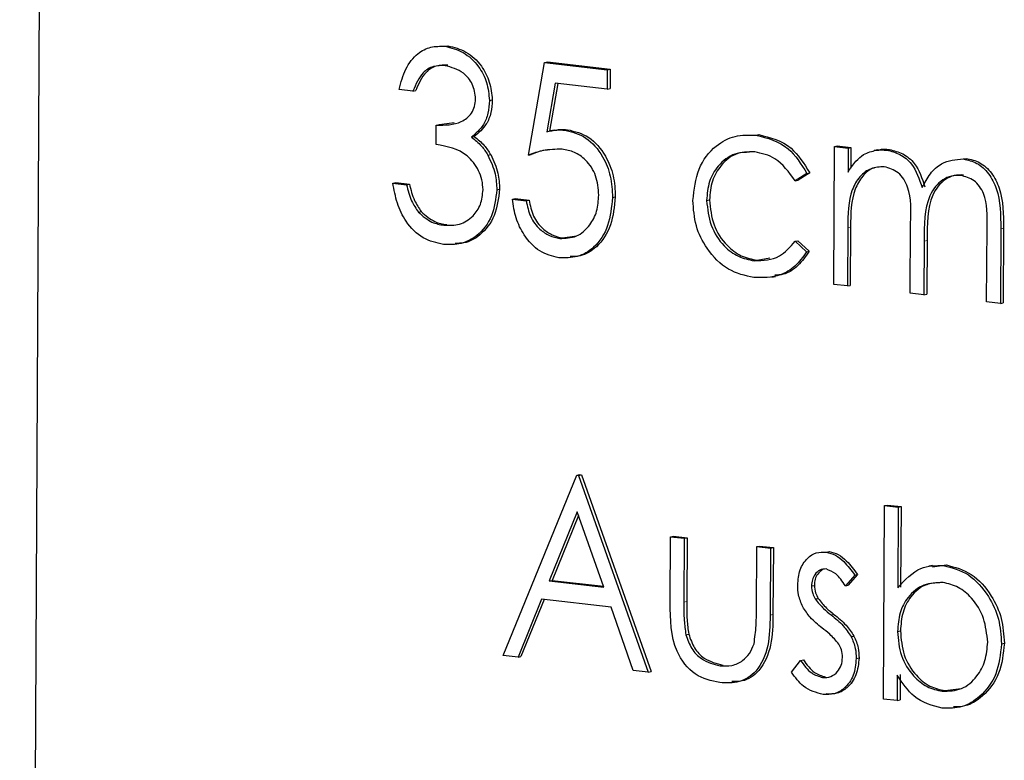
# Model space of a CAD drawing. Header units: millimetres. Extents: x 0 to 2100, y 0 to 1485.
# Tile 38 of 44: x 1688 to 1699, y 1235 to 1243. Entities that reach past the tile are written whole.
import ezdxf

# ---------------------------------------------------------------- set-up
doc = ezdxf.new("R2010")
doc.units = ezdxf.units.MM
doc.header["$LTSCALE"] = 5

msp = doc.modelspace()

# ---------------------------------------------------------------- linework, layer by layer
at = {"color": 7, "linetype": 'Continuous', "lineweight": 25}
for p, q in [((1688.451, 1253.31), (1688.191, 1204.842)), ((1692.608, 1242.596), (1692.682, 1242.601)), ((1692.653, 1242.596), (1692.682, 1242.601)), ((1693.527, 1241.455), (1693.697, 1242.425)), ((1693.697, 1242.425), (1693.727, 1242.431)), ((1693.697, 1242.425), (1694.355, 1242.35)), ((1693.727, 1242.431), (1694.385, 1242.355)), ((1694.355, 1242.35), (1694.354, 1242.147)), ((1694.355, 1242.35), (1694.385, 1242.355)), ((1694.385, 1242.355), (1694.384, 1242.153)), ((1692.316, 1242.126), (1692.172, 1242.143)), ((1692.316, 1242.126), (1692.346, 1242.132)), ((1693.808, 1242.209), (1693.719, 1241.699)), ((1693.836, 1242.206), (1693.749, 1241.705)), ((1694.354, 1242.147), (1693.808, 1242.209)), ((1694.354, 1242.147), (1694.384, 1242.153)), ((1693.118, 1242.028), (1693.148, 1242.034)), ((1692.56, 1241.566), (1692.561, 1241.769)), ((1692.561, 1241.769), (1692.591, 1241.774)), ((1692.591, 1241.774), (1692.75, 1241.797)), ((1693.797, 1241.715), (1693.76, 1241.708)), ((1693.908, 1241.716), (1693.938, 1241.721)), ((1692.929, 1241.642), (1692.959, 1241.648)), ((1695.913, 1241.664), (1695.943, 1241.669)), ((1696.73, 1240.098), (1696.738, 1241.544)), ((1696.738, 1241.544), (1696.767, 1241.55)), ((1696.738, 1241.544), (1696.882, 1241.527)), ((1696.767, 1241.55), (1696.911, 1241.533)), ((1696.882, 1241.527), (1696.88, 1241.276)), ((1696.882, 1241.527), (1696.911, 1241.533)), ((1696.911, 1241.533), (1696.91, 1241.317)), ((1697.193, 1241.508), (1697.156, 1241.501)), ((1697.286, 1241.506), (1697.316, 1241.512)), ((1693.102, 1241.454), (1693.132, 1241.459)), ((1693.527, 1241.455), (1693.557, 1241.461)), ((1698.089, 1241.414), (1698.119, 1241.42)), ((1696.448, 1241.263), (1696.327, 1241.185)), ((1696.327, 1241.185), (1696.357, 1241.191)), ((1696.478, 1241.269), (1696.357, 1241.191)), ((1696.448, 1241.263), (1696.478, 1241.269)), ((1692.105, 1241.161), (1692.135, 1241.167)), ((1692.105, 1241.161), (1692.249, 1241.144)), ((1692.135, 1241.167), (1692.279, 1241.15)), ((1692.249, 1241.144), (1692.279, 1241.15)), ((1693.196, 1241.091), (1693.225, 1241.097)), ((1693.36, 1240.992), (1693.39, 1240.998)), ((1693.36, 1240.992), (1693.504, 1240.975)), ((1693.39, 1240.998), (1693.534, 1240.981)), ((1693.504, 1240.975), (1693.534, 1240.981)), ((1694.409, 1241.011), (1694.439, 1241.016)), ((1695.397, 1240.978), (1695.427, 1240.984)), ((1692.373, 1240.857), (1692.403, 1240.862)), ((1692.641, 1240.719), (1692.671, 1240.725)), ((1696.877, 1240.69), (1696.874, 1240.082)), ((1696.907, 1240.696), (1696.904, 1240.087)), ((1697.532, 1240.006), (1697.536, 1240.741)), ((1698.334, 1239.914), (1698.338, 1240.698)), ((1698.482, 1240.681), (1698.478, 1239.898)), ((1698.512, 1240.687), (1698.508, 1239.904)), ((1693.856, 1240.58), (1693.885, 1240.585)), ((1693.885, 1240.585), (1694.034, 1240.608)), ((1696.324, 1240.551), (1696.353, 1240.556)), ((1696.324, 1240.551), (1696.444, 1240.439)), ((1696.353, 1240.556), (1696.473, 1240.445)), ((1697.679, 1240.552), (1697.676, 1239.99)), ((1697.709, 1240.558), (1697.706, 1239.995)), ((1695.926, 1240.352), (1696.061, 1240.377)), ((1696.444, 1240.439), (1696.473, 1240.445)), ((1695.896, 1240.346), (1695.926, 1240.352)), ((1696.081, 1240.173), (1696.118, 1240.181)), ((1696.874, 1240.082), (1696.73, 1240.098)), ((1696.874, 1240.082), (1696.904, 1240.087)), ((1697.676, 1239.99), (1697.532, 1240.006)), ((1697.676, 1239.99), (1697.706, 1239.995)), ((1698.478, 1239.898), (1698.334, 1239.914)), ((1698.478, 1239.898), (1698.508, 1239.904)), ((1693.262, 1236.206), (1694.034, 1238.098)), ((1694.034, 1238.098), (1694.063, 1238.103)), ((1694.034, 1238.098), (1694.054, 1238.095)), ((1694.054, 1238.095), (1694.084, 1238.101)), ((1694.054, 1238.095), (1694.784, 1236.032)), ((1694.063, 1238.103), (1694.084, 1238.101)), ((1694.084, 1238.101), (1694.814, 1236.038)), ((1697.252, 1235.749), (1697.263, 1237.778)), ((1697.263, 1237.778), (1697.293, 1237.784)), ((1697.263, 1237.778), (1697.407, 1237.762)), ((1697.293, 1237.784), (1697.437, 1237.768)), ((1694.04, 1237.711), (1693.746, 1236.989)), ((1694.053, 1237.675), (1693.775, 1236.994)), ((1694.319, 1236.923), (1694.04, 1237.711)), ((1697.407, 1237.762), (1697.402, 1236.916)), ((1697.407, 1237.762), (1697.437, 1237.768)), ((1697.437, 1237.768), (1697.432, 1236.922)), ((1695.014, 1236.761), (1695.018, 1237.452)), ((1695.018, 1237.452), (1695.048, 1237.458)), ((1695.018, 1237.452), (1695.162, 1237.435)), ((1695.048, 1237.458), (1695.192, 1237.441)), ((1695.162, 1237.435), (1695.158, 1236.765)), ((1695.162, 1237.435), (1695.192, 1237.441)), ((1695.192, 1237.441), (1695.188, 1236.771)), ((1695.919, 1236.678), (1695.923, 1237.348)), ((1695.923, 1237.348), (1695.953, 1237.354)), ((1695.923, 1237.348), (1696.067, 1237.332)), ((1695.953, 1237.354), (1696.097, 1237.337)), ((1696.067, 1237.332), (1696.063, 1236.628)), ((1696.067, 1237.332), (1696.097, 1237.337)), ((1696.097, 1237.337), (1696.093, 1236.634)), ((1696.651, 1237.29), (1696.681, 1237.296)), ((1696.98, 1237.056), (1696.882, 1236.943)), ((1696.95, 1237.05), (1696.98, 1237.056)), ((1697.766, 1237.151), (1697.729, 1237.144)), ((1697.765, 1237.136), (1697.912, 1237.155)), ((1697.882, 1237.149), (1697.912, 1237.155)), ((1693.746, 1236.989), (1693.775, 1236.994)), ((1693.746, 1236.989), (1694.319, 1236.923)), ((1693.775, 1236.994), (1694.316, 1236.932)), ((1696.95, 1237.05), (1696.852, 1236.937)), ((1696.497, 1236.935), (1696.527, 1236.941)), ((1696.852, 1236.937), (1696.882, 1236.943)), ((1693.666, 1236.795), (1693.419, 1236.188)), ((1693.693, 1236.792), (1693.449, 1236.194)), ((1694.394, 1236.711), (1693.666, 1236.795)), ((1696.536, 1236.8), (1696.566, 1236.805)), ((1694.627, 1236.05), (1694.394, 1236.711)), ((1697.4, 1236.458), (1697.43, 1236.464)), ((1695.179, 1236.424), (1695.209, 1236.43)), ((1696.913, 1236.404), (1696.942, 1236.41)), ((1698.49, 1236.328), (1698.52, 1236.334)), ((1693.419, 1236.188), (1693.262, 1236.206)), ((1693.419, 1236.188), (1693.449, 1236.194)), ((1696.286, 1236.031), (1696.382, 1236.154)), ((1696.382, 1236.154), (1696.412, 1236.159)), ((1696.966, 1236.175), (1696.996, 1236.18)), ((1694.784, 1236.032), (1694.627, 1236.05)), ((1694.784, 1236.032), (1694.814, 1236.038)), ((1695.538, 1236.098), (1695.567, 1236.104)), ((1696.614, 1235.975), (1696.644, 1235.98)), ((1697.397, 1236), (1697.396, 1235.733)), ((1697.427, 1236.006), (1697.426, 1235.739)), ((1697.869, 1235.831), (1697.899, 1235.837)), ((1697.899, 1235.837), (1698.068, 1235.861)), ((1697.396, 1235.733), (1697.252, 1235.749)), ((1697.396, 1235.733), (1697.426, 1235.739))]:
    msp.add_line(p, q, dxfattribs=at)
at = {"color": 8, "linetype": 'Continuous', "lineweight": 18}
for p, q in [((1696.877, 1240.69), (1696.907, 1240.696)), ((1698.482, 1240.681), (1698.512, 1240.687)), ((1697.679, 1240.552), (1697.709, 1240.558)), ((1695.158, 1236.765), (1695.188, 1236.771)), ((1696.063, 1236.628), (1696.093, 1236.634)), ((1696.703, 1236.632), (1696.732, 1236.637))]:
    msp.add_line(p, q, dxfattribs=at)
at = {"color": 7, "linetype": 'Continuous', "lineweight": 25}
for points, knots in [([(1692.172, 1242.143), (1692.191, 1242.217), (1692.229, 1242.365), (1692.352, 1242.519), (1692.501, 1242.598), (1692.602, 1242.596), (1692.653, 1242.596)], [0, 0, 0, 0, 0.280288, 0.55968, 0.779747, 1, 1, 1, 1]), ([(1692.653, 1242.596), (1692.717, 1242.579), (1692.847, 1242.547), (1693.002, 1242.403), (1693.1, 1242.219), (1693.112, 1242.091), (1693.118, 1242.028)], [0, 0, 0, 0, 0.280085, 0.559868, 0.780099, 1, 1, 1, 1]), ([(1692.682, 1242.601), (1692.747, 1242.585), (1692.877, 1242.553), (1693.032, 1242.408), (1693.129, 1242.224), (1693.142, 1242.097), (1693.148, 1242.034)], [0, 0, 0, 0, 0.280085, 0.559868, 0.780099, 1, 1, 1, 1]), ([(1692.653, 1242.392), (1692.612, 1242.393), (1692.528, 1242.394), (1692.395, 1242.311), (1692.346, 1242.196), (1692.316, 1242.126)], [0, 0, 0, 0, 0.280636, 0.560364, 1, 1, 1, 1]), ([(1692.683, 1242.398), (1692.642, 1242.399), (1692.558, 1242.4), (1692.425, 1242.316), (1692.376, 1242.202), (1692.346, 1242.132)], [0, 0, 0, 0, 0.280636, 0.560364, 1, 1, 1, 1]), ([(1692.974, 1242.045), (1692.967, 1242.098), (1692.951, 1242.204), (1692.829, 1242.346), (1692.72, 1242.375), (1692.653, 1242.392)], [0, 0, 0, 0, 0.278859, 0.560074, 1, 1, 1, 1]), ([(1692.561, 1241.769), (1692.652, 1241.768), (1692.788, 1241.768), (1692.921, 1241.869), (1692.967, 1241.962), (1692.972, 1242.018), (1692.974, 1242.045)], [0, 0, 0, 0, 0.499418, 0.749016, 0.874544, 1, 1, 1, 1]), ([(1693.118, 1242.028), (1693.115, 1241.982), (1693.11, 1241.892), (1693.051, 1241.746), (1692.975, 1241.682), (1692.929, 1241.642)], [0, 0, 0, 0, 0.280508, 0.560792, 1, 1, 1, 1]), ([(1693.148, 1242.034), (1693.145, 1241.988), (1693.14, 1241.897), (1693.081, 1241.752), (1693.005, 1241.688), (1692.959, 1241.648)], [0, 0, 0, 0, 0.280508, 0.560792, 1, 1, 1, 1]), ([(1693.719, 1241.699), (1693.754, 1241.707), (1693.816, 1241.721), (1693.88, 1241.717), (1693.908, 1241.716)], [0, 0, 0, 0, 0.560064, 1, 1, 1, 1]), ([(1693.794, 1241.712), (1693.814, 1241.717), (1693.861, 1241.727), (1693.91, 1241.723), (1693.938, 1241.721)], [0, 0, 0, 0, 0.420722, 1, 1, 1, 1]), ([(1693.908, 1241.716), (1693.985, 1241.697), (1694.138, 1241.659), (1694.306, 1241.462), (1694.398, 1241.235), (1694.406, 1241.085), (1694.409, 1241.011)], [0, 0, 0, 0, 0.279688, 0.559025, 0.779292, 1, 1, 1, 1]), ([(1693.938, 1241.721), (1694.014, 1241.703), (1694.168, 1241.665), (1694.335, 1241.468), (1694.428, 1241.24), (1694.436, 1241.091), (1694.439, 1241.016)], [0, 0, 0, 0, 0.279688, 0.559025, 0.779292, 1, 1, 1, 1]), ([(1692.929, 1241.642), (1692.966, 1241.614), (1693.033, 1241.563), (1693.081, 1241.487), (1693.102, 1241.454)], [0, 0, 0, 0, 0.559795, 1, 1, 1, 1]), ([(1692.959, 1241.648), (1692.996, 1241.62), (1693.062, 1241.569), (1693.11, 1241.493), (1693.132, 1241.459)], [0, 0, 0, 0, 0.559795, 1, 1, 1, 1]), ([(1695.253, 1240.979), (1695.266, 1241.093), (1695.293, 1241.321), (1695.473, 1241.554), (1695.692, 1241.668), (1695.839, 1241.665), (1695.913, 1241.664)], [0, 0, 0, 0, 0.279381, 0.558782, 0.779281, 1, 1, 1, 1]), ([(1695.913, 1241.664), (1696.034, 1241.633), (1696.251, 1241.579), (1696.388, 1241.36), (1696.448, 1241.263)], [0, 0, 0, 0, 0.560655, 1, 1, 1, 1]), ([(1695.943, 1241.669), (1696.064, 1241.639), (1696.281, 1241.585), (1696.418, 1241.365), (1696.478, 1241.269)], [0, 0, 0, 0, 0.560655, 1, 1, 1, 1]), ([(1693.052, 1241.091), (1693.049, 1241.125), (1693.045, 1241.195), (1692.996, 1241.325), (1692.847, 1241.513), (1692.675, 1241.545), (1692.56, 1241.566)], [0, 0, 0, 0, 0.125587, 0.251191, 0.500605, 1, 1, 1, 1]), ([(1693.881, 1241.516), (1693.813, 1241.515), (1693.691, 1241.513), (1693.577, 1241.473), (1693.527, 1241.455)], [0, 0, 0, 0, 0.5594162, 1, 1, 1, 1]), ([(1693.736, 1241.509), (1693.727, 1241.508), (1693.665, 1241.504), (1693.607, 1241.481), (1693.557, 1241.461)], [0, 0, 0, 0, 0.143564, 1, 1, 1, 1]), ([(1694.265, 1241.035), (1694.26, 1241.104), (1694.249, 1241.242), (1694.141, 1241.403), (1694.011, 1241.492), (1693.924, 1241.508), (1693.881, 1241.516)], [0, 0, 0, 0, 0.279539, 0.558617, 0.779047, 1, 1, 1, 1]), ([(1697.044, 1241.461), (1697.087, 1241.479), (1697.165, 1241.512), (1697.249, 1241.508), (1697.286, 1241.506)], [0, 0, 0, 0, 0.559743, 1, 1, 1, 1]), ([(1697.19, 1241.505), (1697.195, 1241.507), (1697.235, 1241.521), (1697.278, 1241.516), (1697.316, 1241.512)], [0, 0, 0, 0, 0.131557, 1, 1, 1, 1]), ([(1697.286, 1241.506), (1697.333, 1241.495), (1697.426, 1241.472), (1697.579, 1241.349), (1697.628, 1241.203), (1697.657, 1241.114)], [0, 0, 0, 0, 0.280809, 0.561507, 1, 1, 1, 1]), ([(1697.316, 1241.512), (1697.363, 1241.501), (1697.456, 1241.478), (1697.609, 1241.355), (1697.657, 1241.209), (1697.687, 1241.12)], [0, 0, 0, 0, 0.280809, 0.561507, 1, 1, 1, 1]), ([(1693.102, 1241.454), (1693.132, 1241.39), (1693.187, 1241.275), (1693.193, 1241.147), (1693.196, 1241.091)], [0, 0, 0, 0, 0.559419, 1, 1, 1, 1]), ([(1693.132, 1241.459), (1693.162, 1241.395), (1693.216, 1241.281), (1693.223, 1241.153), (1693.225, 1241.097)], [0, 0, 0, 0, 0.559419, 1, 1, 1, 1]), ([(1695.902, 1241.487), (1695.83, 1241.488), (1695.688, 1241.488), (1695.521, 1241.36), (1695.414, 1241.183), (1695.403, 1241.046), (1695.397, 1240.978)], [0, 0, 0, 0, 0.280136, 0.559769, 0.77989, 1, 1, 1, 1]), ([(1695.845, 1241.484), (1695.803, 1241.483), (1695.691, 1241.48), (1695.552, 1241.365), (1695.444, 1241.189), (1695.433, 1241.052), (1695.427, 1240.984)], [0, 0, 0, 0, 0.1848485, 0.5014955, 0.7507545, 1, 1, 1, 1]), ([(1696.327, 1241.185), (1696.261, 1241.275), (1696.142, 1241.436), (1695.975, 1241.472), (1695.902, 1241.487)], [0, 0, 0, 0, 0.558451, 1, 1, 1, 1]), ([(1696.88, 1241.276), (1696.906, 1241.316), (1696.953, 1241.389), (1697.016, 1241.439), (1697.044, 1241.461)], [0, 0, 0, 0, 0.560148, 1, 1, 1, 1]), ([(1697.657, 1241.114), (1697.684, 1241.164), (1697.738, 1241.264), (1697.88, 1241.396), (1698.01, 1241.408), (1698.089, 1241.414)], [0, 0, 0, 0, 0.2812634, 0.5620938, 1, 1, 1, 1]), ([(1698.089, 1241.414), (1698.138, 1241.403), (1698.235, 1241.381), (1698.361, 1241.266), (1698.48, 1241.032), (1698.481, 1240.826), (1698.482, 1240.681)], [0, 0, 0, 0, 0.186885, 0.373579, 0.560268, 1, 1, 1, 1]), ([(1698.119, 1241.42), (1698.167, 1241.409), (1698.265, 1241.387), (1698.391, 1241.272), (1698.51, 1241.037), (1698.511, 1240.831), (1698.512, 1240.687)], [0, 0, 0, 0, 0.186885, 0.373579, 0.560268, 1, 1, 1, 1]), ([(1697.26, 1241.332), (1697.213, 1241.33), (1697.118, 1241.326), (1696.998, 1241.234), (1696.881, 1241.031), (1696.879, 1240.831), (1696.877, 1240.69)], [0, 0, 0, 0, 0.186544, 0.37335, 0.56013, 1, 1, 1, 1]), ([(1697.158, 1241.318), (1697.156, 1241.318), (1697.107, 1241.311), (1697.029, 1241.236), (1696.911, 1241.04), (1696.908, 1240.838), (1696.907, 1240.696)], [0, 0, 0, 0, 0.010019, 0.237363, 0.464676, 1, 1, 1, 1]), ([(1697.536, 1240.741), (1697.541, 1240.871), (1697.547, 1241.033), (1697.468, 1241.205), (1697.388, 1241.296), (1697.311, 1241.317), (1697.26, 1241.332)], [0, 0, 0, 0, 0.500537, 0.625897, 0.751368, 1, 1, 1, 1]), ([(1698.063, 1241.24), (1698.03, 1241.24), (1697.963, 1241.242), (1697.871, 1241.198), (1697.793, 1241.128), (1697.679, 1240.934), (1697.679, 1240.722), (1697.679, 1240.552)], [0, 0, 0, 0, 0.125317, 0.250662, 0.376086, 0.501515, 1, 1, 1, 1]), ([(1698.093, 1241.245), (1698.059, 1241.246), (1697.993, 1241.247), (1697.901, 1241.204), (1697.823, 1241.134), (1697.709, 1240.94), (1697.709, 1240.727), (1697.709, 1240.558)], [0, 0, 0, 0, 0.125317, 0.250662, 0.376086, 0.501515, 1, 1, 1, 1]), ([(1698.338, 1240.698), (1698.342, 1240.821), (1698.347, 1240.975), (1698.262, 1241.129), (1698.184, 1241.209), (1698.111, 1241.228), (1698.063, 1241.24)], [0, 0, 0, 0, 0.499445, 0.624933, 0.750561, 1, 1, 1, 1]), ([(1692.637, 1240.516), (1692.564, 1240.533), (1692.417, 1240.565), (1692.244, 1240.737), (1692.144, 1240.949), (1692.118, 1241.09), (1692.105, 1241.161)], [0, 0, 0, 0, 0.279886, 0.558979, 0.779263, 1, 1, 1, 1]), ([(1692.249, 1241.144), (1692.264, 1241.085), (1692.289, 1240.98), (1692.348, 1240.894), (1692.373, 1240.857)], [0, 0, 0, 0, 0.560694, 1, 1, 1, 1]), ([(1692.279, 1241.15), (1692.294, 1241.091), (1692.319, 1240.985), (1692.378, 1240.9), (1692.403, 1240.862)], [0, 0, 0, 0, 0.560694, 1, 1, 1, 1]), ([(1693.196, 1241.091), (1693.184, 1240.995), (1693.16, 1240.804), (1693.008, 1240.608), (1692.824, 1240.513), (1692.699, 1240.515), (1692.637, 1240.516)], [0, 0, 0, 0, 0.279304, 0.558838, 0.779277, 1, 1, 1, 1]), ([(1692.641, 1240.719), (1692.697, 1240.717), (1692.808, 1240.714), (1692.943, 1240.801), (1693.035, 1240.931), (1693.046, 1241.037), (1693.052, 1241.091)], [0, 0, 0, 0, 0.280599, 0.560151, 0.780303, 1, 1, 1, 1]), ([(1693.225, 1241.097), (1693.213, 1241.001), (1693.189, 1240.809), (1693.037, 1240.615), (1692.883, 1240.529), (1692.791, 1240.528), (1692.76, 1240.528)], [0, 0, 0, 0, 0.314509, 0.629277, 0.8775, 1, 1, 1, 1]), ([(1693.846, 1240.378), (1693.777, 1240.394), (1693.64, 1240.427), (1693.485, 1240.597), (1693.39, 1240.792), (1693.37, 1240.925), (1693.36, 1240.992)], [0, 0, 0, 0, 0.2796245, 0.5590192, 0.7793803, 1, 1, 1, 1]), ([(1693.534, 1240.981), (1693.546, 1240.924), (1693.57, 1240.809), (1693.667, 1240.685), (1693.776, 1240.61), (1693.849, 1240.593), (1693.885, 1240.585)], [0, 0, 0, 0, 0.28005, 0.559166, 0.779583, 1, 1, 1, 1]), ([(1694.409, 1241.011), (1694.399, 1240.909), (1694.38, 1240.706), (1694.234, 1240.484), (1694.043, 1240.374), (1693.912, 1240.376), (1693.846, 1240.378)], [0, 0, 0, 0, 0.279864, 0.559271, 0.779424, 1, 1, 1, 1]), ([(1693.856, 1240.58), (1693.916, 1240.582), (1694.036, 1240.585), (1694.171, 1240.705), (1694.253, 1240.861), (1694.261, 1240.977), (1694.265, 1241.035)], [0, 0, 0, 0, 0.279617, 0.559357, 0.779559, 1, 1, 1, 1]), ([(1694.439, 1241.016), (1694.429, 1240.915), (1694.409, 1240.711), (1694.264, 1240.492), (1694.101, 1240.391), (1694.002, 1240.39), (1693.967, 1240.39)], [0, 0, 0, 0, 0.312478, 0.624445, 0.870252, 1, 1, 1, 1]), ([(1695.893, 1240.169), (1695.801, 1240.189), (1695.617, 1240.231), (1695.405, 1240.447), (1695.272, 1240.709), (1695.259, 1240.889), (1695.253, 1240.979)], [0, 0, 0, 0, 0.280077, 0.559647, 0.779819, 1, 1, 1, 1]), ([(1695.397, 1240.978), (1695.407, 1240.889), (1695.426, 1240.711), (1695.562, 1240.503), (1695.728, 1240.381), (1695.84, 1240.357), (1695.896, 1240.346)], [0, 0, 0, 0, 0.279332, 0.558778, 0.779267, 1, 1, 1, 1]), ([(1695.427, 1240.984), (1695.436, 1240.895), (1695.456, 1240.717), (1695.592, 1240.509), (1695.758, 1240.386), (1695.87, 1240.363), (1695.926, 1240.352)], [0, 0, 0, 0, 0.279332, 0.558778, 0.779267, 1, 1, 1, 1]), ([(1693.504, 1240.975), (1693.516, 1240.918), (1693.54, 1240.804), (1693.637, 1240.679), (1693.746, 1240.604), (1693.819, 1240.588), (1693.856, 1240.58)], [0, 0, 0, 0, 0.28005, 0.559166, 0.779583, 1, 1, 1, 1]), ([(1692.373, 1240.857), (1692.419, 1240.816), (1692.502, 1240.743), (1692.598, 1240.726), (1692.641, 1240.719)], [0, 0, 0, 0, 0.558748, 1, 1, 1, 1]), ([(1692.403, 1240.862), (1692.449, 1240.821), (1692.531, 1240.748), (1692.628, 1240.732), (1692.671, 1240.725)], [0, 0, 0, 0, 0.558748, 1, 1, 1, 1]), ([(1695.896, 1240.346), (1695.99, 1240.349), (1696.157, 1240.355), (1696.273, 1240.491), (1696.324, 1240.551)], [0, 0, 0, 0, 0.5587885, 1, 1, 1, 1]), ([(1696.444, 1240.439), (1696.406, 1240.386), (1696.331, 1240.279), (1696.141, 1240.168), (1695.987, 1240.168), (1695.893, 1240.169)], [0, 0, 0, 0, 0.280196, 0.560588, 1, 1, 1, 1]), ([(1696.473, 1240.445), (1696.436, 1240.393), (1696.36, 1240.287), (1696.23, 1240.2), (1696.141, 1240.196), (1696.112, 1240.195)], [0, 0, 0, 0, 0.401453, 0.803185, 1, 1, 1, 1]), ([(1696.353, 1236.945), (1696.357, 1237), (1696.366, 1237.109), (1696.445, 1237.227), (1696.545, 1237.292), (1696.616, 1237.291), (1696.651, 1237.29)], [0, 0, 0, 0, 0.279936, 0.559437, 0.779611, 1, 1, 1, 1]), ([(1696.651, 1237.29), (1696.684, 1237.282), (1696.75, 1237.265), (1696.854, 1237.18), (1696.914, 1237.099), (1696.95, 1237.05)], [0, 0, 0, 0, 0.2795531, 0.5597029, 1, 1, 1, 1]), ([(1696.681, 1237.296), (1696.714, 1237.288), (1696.78, 1237.271), (1696.884, 1237.186), (1696.944, 1237.105), (1696.98, 1237.056)], [0, 0, 0, 0, 0.2795531, 0.5597029, 1, 1, 1, 1]), ([(1696.65, 1237.113), (1696.627, 1237.111), (1696.582, 1237.109), (1696.533, 1237.06), (1696.502, 1237.001), (1696.499, 1236.957), (1696.497, 1236.935)], [0, 0, 0, 0, 0.2793129, 0.5590715, 0.7795178, 1, 1, 1, 1]), ([(1696.614, 1237.107), (1696.596, 1237.093), (1696.562, 1237.068), (1696.532, 1237.007), (1696.528, 1236.963), (1696.527, 1236.941)], [0, 0, 0, 0, 0.388183, 0.694067, 1, 1, 1, 1]), ([(1696.852, 1236.937), (1696.821, 1236.984), (1696.767, 1237.068), (1696.686, 1237.099), (1696.65, 1237.113)], [0, 0, 0, 0, 0.562045, 1, 1, 1, 1]), ([(1697.402, 1236.916), (1697.478, 1236.999), (1697.613, 1237.147), (1697.8, 1237.149), (1697.882, 1237.149)], [0, 0, 0, 0, 0.559294, 1, 1, 1, 1]), ([(1697.882, 1237.149), (1697.972, 1237.126), (1698.152, 1237.079), (1698.35, 1236.852), (1698.473, 1236.592), (1698.484, 1236.416), (1698.49, 1236.328)], [0, 0, 0, 0, 0.279577, 0.559334, 0.779604, 1, 1, 1, 1]), ([(1697.912, 1237.155), (1698.002, 1237.132), (1698.182, 1237.085), (1698.38, 1236.858), (1698.503, 1236.598), (1698.514, 1236.422), (1698.52, 1236.334)], [0, 0, 0, 0, 0.279577, 0.559334, 0.779604, 1, 1, 1, 1]), ([(1697.877, 1236.972), (1697.809, 1236.969), (1697.671, 1236.964), (1697.51, 1236.838), (1697.415, 1236.658), (1697.405, 1236.525), (1697.4, 1236.458)], [0, 0, 0, 0, 0.279786, 0.559477, 0.779627, 1, 1, 1, 1]), ([(1697.843, 1236.968), (1697.796, 1236.966), (1697.681, 1236.959), (1697.54, 1236.843), (1697.445, 1236.663), (1697.435, 1236.531), (1697.43, 1236.464)], [0, 0, 0, 0, 0.209008, 0.516185, 0.75797, 1, 1, 1, 1]), ([(1698.346, 1236.345), (1698.336, 1236.43), (1698.318, 1236.601), (1698.193, 1236.804), (1698.039, 1236.934), (1697.931, 1236.959), (1697.877, 1236.972)], [0, 0, 0, 0, 0.279403, 0.559104, 0.779552, 1, 1, 1, 1]), ([(1696.405, 1236.716), (1696.388, 1236.757), (1696.357, 1236.83), (1696.354, 1236.91), (1696.353, 1236.945)], [0, 0, 0, 0, 0.559587, 1, 1, 1, 1]), ([(1696.497, 1236.935), (1696.499, 1236.908), (1696.504, 1236.86), (1696.526, 1236.818), (1696.536, 1236.8)], [0, 0, 0, 0, 0.559054, 1, 1, 1, 1]), ([(1696.527, 1236.941), (1696.529, 1236.914), (1696.534, 1236.866), (1696.556, 1236.824), (1696.566, 1236.805)], [0, 0, 0, 0, 0.559054, 1, 1, 1, 1]), ([(1695.535, 1235.921), (1695.446, 1235.94), (1695.269, 1235.977), (1695.021, 1236.295), (1695.017, 1236.584), (1695.014, 1236.761)], [0, 0, 0, 0, 0.28097, 0.559785, 1, 1, 1, 1]), ([(1695.158, 1236.765), (1695.158, 1236.701), (1695.157, 1236.588), (1695.172, 1236.474), (1695.179, 1236.424)], [0, 0, 0, 0, 0.560377, 1, 1, 1, 1]), ([(1695.188, 1236.771), (1695.188, 1236.707), (1695.187, 1236.593), (1695.202, 1236.48), (1695.209, 1236.43)], [0, 0, 0, 0, 0.560377, 1, 1, 1, 1]), ([(1696.536, 1236.8), (1696.564, 1236.764), (1696.615, 1236.7), (1696.676, 1236.653), (1696.703, 1236.632)], [0, 0, 0, 0, 0.559018, 1, 1, 1, 1]), ([(1696.566, 1236.805), (1696.594, 1236.77), (1696.645, 1236.706), (1696.706, 1236.658), (1696.732, 1236.637)], [0, 0, 0, 0, 0.559018, 1, 1, 1, 1]), ([(1695.894, 1236.328), (1695.903, 1236.392), (1695.919, 1236.507), (1695.919, 1236.626), (1695.919, 1236.678)], [0, 0, 0, 0, 0.559371, 1, 1, 1, 1]), ([(1696.606, 1236.495), (1696.564, 1236.53), (1696.488, 1236.591), (1696.43, 1236.678), (1696.405, 1236.716)], [0, 0, 0, 0, 0.560659, 1, 1, 1, 1]), ([(1696.063, 1236.628), (1696.061, 1236.52), (1696.057, 1236.306), (1695.943, 1236.036), (1695.742, 1235.913), (1695.604, 1235.918), (1695.535, 1235.921)], [0, 0, 0, 0, 0.281501, 0.559646, 0.779298, 1, 1, 1, 1]), ([(1696.093, 1236.634), (1696.091, 1236.526), (1696.087, 1236.311), (1695.973, 1236.045), (1695.802, 1235.931), (1695.699, 1235.932), (1695.663, 1235.932)], [0, 0, 0, 0, 0.315017, 0.62628, 0.872085, 1, 1, 1, 1]), ([(1696.703, 1236.632), (1696.747, 1236.596), (1696.826, 1236.533), (1696.886, 1236.444), (1696.913, 1236.404)], [0, 0, 0, 0, 0.560649, 1, 1, 1, 1]), ([(1696.732, 1236.637), (1696.777, 1236.602), (1696.855, 1236.538), (1696.916, 1236.449), (1696.942, 1236.41)], [0, 0, 0, 0, 0.560649, 1, 1, 1, 1]), ([(1696.783, 1236.326), (1696.753, 1236.362), (1696.698, 1236.426), (1696.634, 1236.474), (1696.606, 1236.495)], [0, 0, 0, 0, 0.559074, 1, 1, 1, 1]), ([(1697.4, 1236.458), (1697.407, 1236.372), (1697.421, 1236.199), (1697.55, 1235.995), (1697.706, 1235.866), (1697.815, 1235.843), (1697.869, 1235.831)], [0, 0, 0, 0, 0.279639, 0.559192, 0.779512, 1, 1, 1, 1]), ([(1697.43, 1236.464), (1697.437, 1236.378), (1697.451, 1236.205), (1697.579, 1236.001), (1697.735, 1235.872), (1697.844, 1235.848), (1697.899, 1235.837)], [0, 0, 0, 0, 0.279639, 0.559192, 0.779512, 1, 1, 1, 1]), ([(1695.179, 1236.424), (1695.197, 1236.374), (1695.232, 1236.273), (1695.36, 1236.142), (1695.47, 1236.115), (1695.538, 1236.098)], [0, 0, 0, 0, 0.280117, 0.560544, 1, 1, 1, 1]), ([(1695.209, 1236.43), (1695.227, 1236.379), (1695.261, 1236.278), (1695.39, 1236.148), (1695.5, 1236.121), (1695.567, 1236.104)], [0, 0, 0, 0, 0.280117, 0.560544, 1, 1, 1, 1]), ([(1696.913, 1236.404), (1696.93, 1236.363), (1696.962, 1236.29), (1696.965, 1236.21), (1696.966, 1236.175)], [0, 0, 0, 0, 0.559466, 1, 1, 1, 1]), ([(1696.942, 1236.41), (1696.96, 1236.369), (1696.991, 1236.296), (1696.995, 1236.216), (1696.996, 1236.18)], [0, 0, 0, 0, 0.559466, 1, 1, 1, 1]), ([(1697.869, 1235.831), (1697.938, 1235.833), (1698.075, 1235.837), (1698.232, 1235.969), (1698.327, 1236.147), (1698.34, 1236.279), (1698.346, 1236.345)], [0, 0, 0, 0, 0.279756, 0.559279, 0.779725, 1, 1, 1, 1]), ([(1698.52, 1236.334), (1698.508, 1236.224), (1698.485, 1236.004), (1698.313, 1235.785), (1698.139, 1235.669), (1698.028, 1235.667), (1697.987, 1235.666)], [0, 0, 0, 0, 0.308257, 0.616901, 0.859973, 1, 1, 1, 1]), ([(1695.538, 1236.098), (1695.579, 1236.096), (1695.663, 1236.093), (1695.77, 1236.142), (1695.851, 1236.223), (1695.879, 1236.293), (1695.894, 1236.328)], [0, 0, 0, 0, 0.28027, 0.560007, 0.780074, 1, 1, 1, 1]), ([(1696.822, 1236.184), (1696.82, 1236.212), (1696.817, 1236.263), (1696.793, 1236.307), (1696.783, 1236.326)], [0, 0, 0, 0, 0.559603, 1, 1, 1, 1]), ([(1698.49, 1236.328), (1698.478, 1236.218), (1698.455, 1235.999), (1698.283, 1235.777), (1698.082, 1235.651), (1697.94, 1235.653), (1697.869, 1235.653)], [0, 0, 0, 0, 0.279433, 0.559216, 0.779559, 1, 1, 1, 1]), ([(1696.382, 1236.154), (1696.418, 1236.104), (1696.483, 1236.014), (1696.574, 1235.987), (1696.614, 1235.975)], [0, 0, 0, 0, 0.560833, 1, 1, 1, 1]), ([(1696.412, 1236.159), (1696.448, 1236.109), (1696.513, 1236.02), (1696.604, 1235.993), (1696.644, 1235.98)], [0, 0, 0, 0, 0.560833, 1, 1, 1, 1]), ([(1696.614, 1235.975), (1696.643, 1235.975), (1696.701, 1235.976), (1696.769, 1236.029), (1696.814, 1236.1), (1696.819, 1236.156), (1696.822, 1236.184)], [0, 0, 0, 0, 0.279988, 0.559745, 0.779963, 1, 1, 1, 1]), ([(1696.966, 1236.175), (1696.96, 1236.113), (1696.948, 1235.99), (1696.853, 1235.863), (1696.739, 1235.794), (1696.66, 1235.796), (1696.62, 1235.796)], [0, 0, 0, 0, 0.2795483, 0.5592255, 0.7794753, 1, 1, 1, 1]), ([(1696.996, 1236.18), (1696.99, 1236.119), (1696.977, 1235.996), (1696.883, 1235.868), (1696.769, 1235.8), (1696.69, 1235.801), (1696.65, 1235.802)], [0, 0, 0, 0, 0.2795483, 0.5592255, 0.7794753, 1, 1, 1, 1]), ([(1696.62, 1235.796), (1696.548, 1235.816), (1696.418, 1235.852), (1696.326, 1235.976), (1696.286, 1236.031)], [0, 0, 0, 0, 0.559289, 1, 1, 1, 1]), ([(1697.869, 1235.653), (1697.764, 1235.68), (1697.575, 1235.729), (1697.452, 1235.917), (1697.397, 1236)], [0, 0, 0, 0, 0.558922, 1, 1, 1, 1])]:
    msp.add_open_spline(points, degree=3, knots=knots, dxfattribs=at)

doc.saveas('drawing.dxf')
